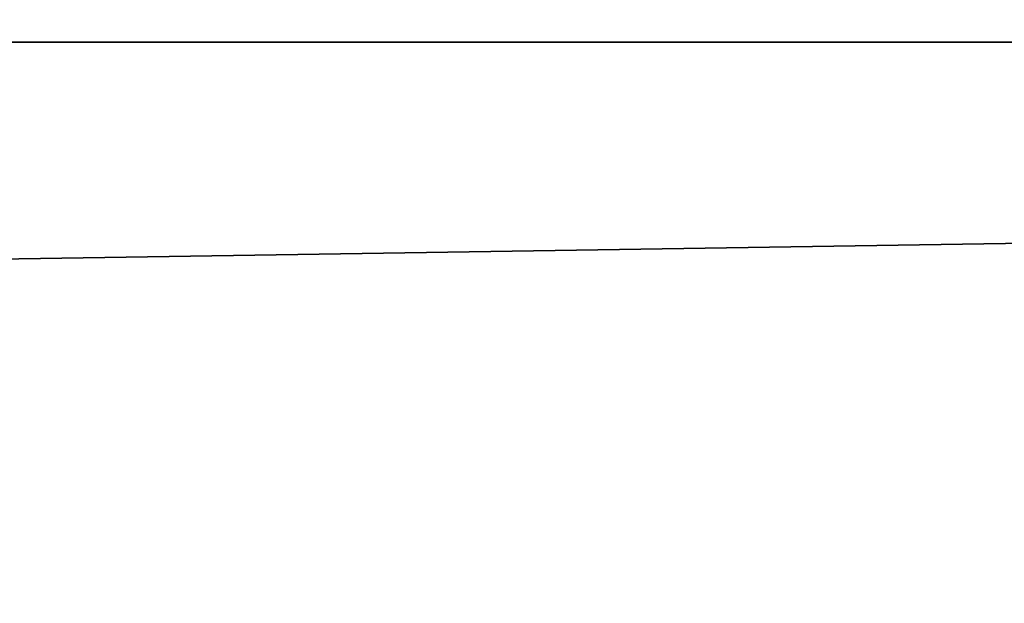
# Model space of a CAD drawing. Header units: millimetres. Extents: x -522 to 188, y -54 to 63.
# Tile 238 of 256: x -4.30528 to -4.29902, y -36.79628 to -36.79257. Entities that reach past the tile are written whole.
import ezdxf

# ---------------------------------------------------------------- set-up
doc = ezdxf.new("R2010")
doc.units = ezdxf.units.MM
doc.header["$LTSCALE"] = 65.185185
for name, color, linetype in [('1', 7, 'CONTINUOUS'), ('2', 7, 'CONTINUOUS'), ('8', 7, 'CONTINUOUS'), ('9', 7, 'CONTINUOUS')]:
    doc.layers.add(name, color=color, linetype=linetype)

msp = doc.modelspace()

# ---------------------------------------------------------------- linework, layer by layer
at = {"layer": '1', "color": 7, "linetype": 'CONTINUOUS'}
for points in [[(-4.178713, 23, -12.3100917), (-4.974943, -36.8, -12.0104057), (-4.9497475, 4.8466881, -12.0208153), (-4.178713, 23, -12.3100917)], [(-4.974943, -36.8, -12.0104057), (-4.178713, 23, -12.3100917), (-4.178775, -36.8, -12.3100676), (-4.974943, -36.8, -12.0104057)]]:
    msp.add_3dface(points, dxfattribs=at)
at = {"layer": '2', "color": 7, "linetype": 'CONTINUOUS'}
for points in [[(-4.178775, -36.8, 12.3100676), (-4.9748846, 23, 12.0104339), (-4.974943, -36.8, 12.0104057), (-4.178775, -36.8, 12.3100676)], [(-4.178713, 23, 12.3100917), (-4.9748846, 23, 12.0104339), (-4.178775, -36.8, 12.3100676), (-4.178713, 23, 12.3100917)]]:
    msp.add_3dface(points, dxfattribs=at)
at = {"layer": '8', "color": 3, "linetype": 'CONTINUOUS'}
for points in [[(-4.2628764, -36.7709129, -10.2914941), (-4.8742587, -36.7927089, -9.8840189), (-4.9268452, -36.7709129, -9.9906538), (-4.2628764, -36.7709129, -10.2914941)], [(-4.2173768, -36.7927089, -10.1816483), (-4.8742587, -36.7927089, -9.8840189), (-4.2628764, -36.7709129, -10.2914941), (-4.2173768, -36.7927089, -10.1816483)], [(-4.2173768, -36.7927089, -10.1816483), (-4.6816195, -36.8, -9.8433952), (-4.8742587, -36.7927089, -9.8840189), (-4.2173768, -36.7927089, -10.1816483)], [(-4.3427616, -36.8, -9.9975121), (-4.6816195, -36.8, -9.8433952), (-4.2173768, -36.7927089, -10.1816483), (-4.3427616, -36.8, -9.9975121)], [(-3.998883, -36.8, -10.1399671), (-4.3427616, -36.8, -9.9975121), (-4.2173768, -36.7927089, -10.1816483), (-3.998883, -36.8, -10.1399671)]]:
    msp.add_3dface(points, dxfattribs=at)
at = {"layer": '9', "color": 3, "linetype": 'CONTINUOUS'}
for points in [[(-4.8742587, -36.7927089, 9.8840189), (-4.2173768, -36.7927089, 10.1816483), (-4.9268452, -36.7709129, 9.9906538), (-4.8742587, -36.7927089, 9.8840189)], [(-4.9268452, -36.7709129, 9.9906538), (-4.2173768, -36.7927089, 10.1816483), (-4.2628764, -36.7709129, 10.2914941), (-4.9268452, -36.7709129, 9.9906538)], [(-4.8742587, -36.7927089, 9.8840189), (-4.3427608, -36.8, 9.9975124), (-4.2173768, -36.7927089, 10.1816483), (-4.8742587, -36.7927089, 9.8840189)], [(-4.3427608, -36.8, 9.9975124), (-3.9988822, -36.8, 10.1399675), (-4.2173768, -36.7927089, 10.1816483), (-4.3427608, -36.8, 9.9975124)]]:
    msp.add_3dface(points, dxfattribs=at)

doc.saveas('drawing.dxf')
